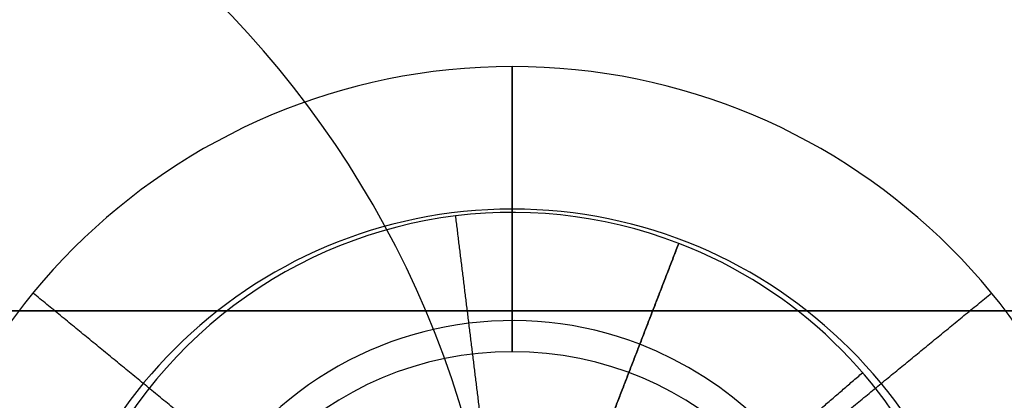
# Model space of a CAD drawing. Header units: millimetres. Extents: x -5.9 to 8.2, y -1.3 to -0.5.
# Tile 90 of 107: x 7.0841 to 7.1342, y -0.8433 to -0.824. Entities that reach past the tile are written whole.
import ezdxf

# ---------------------------------------------------------------- set-up
doc = ezdxf.new("R2010")
doc.units = ezdxf.units.MM
doc.header["$MEASUREMENT"] = 0
for name, color, linetype, true_color in [('IGES level 1', 7, 'Continuous', 0xffffff), ('IGES level 15', 7, 'Continuous', 0xffffff), ('IGES level 24', 7, 'Continuous', 0xffffff), ('IGES level 26', 7, 'Continuous', 0xcbd2ef), ('IGES level 55', 7, 'Continuous', 0xffffff)]:
    doc.layers.add(name, color=color, linetype=linetype, true_color=true_color)

msp = doc.modelspace()

# ---------------------------------------------------------------- linework, layer by layer
at = {"layer": 'IGES level 1'}
for centre in [(7.13416, -0.85828, -10.169943), (7.13416, -0.85828, -10.14974), (7.13416, -0.85828, -10.169943)]:
    msp.add_arc(centre, 0.076, 90, 270, dxfattribs=at)
for knots in [[3, 3, 3, 3, 3.125, 3.125, 3.25, 3.25, 3.375, 3.375, 3.5, 3.5, 3.625, 3.625, 3.75, 3.75, 4, 4, 4, 4], [0, 0, 0, 0, 0.125, 0.125, 0.25, 0.25, 0.375, 0.375, 0.5, 0.5, 0.625, 0.625, 0.75, 0.75, 1, 1, 1, 1]]:
    msp.add_open_spline([(7.13416, -0.93428, -10.144946), (7.124017, -0.93428, -10.144946), (7.114079, -0.932249, -10.14408), (7.09573, -0.924596, -10.141214), (7.087372, -0.918968, -10.139237), (7.073493, -0.905096, -10.135367), (7.067846, -0.896703, -10.133452), (7.060221, -0.87845, -10.130749), (7.058172, -0.868391, -10.129948), (7.058148, -0.848348, -10.129939), (7.060135, -0.838351, -10.130718), (7.067849, -0.819814, -10.133454), (7.073447, -0.811514, -10.135353), (7.094346, -0.79061, -10.141184), (7.113871, -0.78228, -10.144946), (7.13416, -0.78228, -10.144946)], degree=3, knots=knots, dxfattribs=at)
at = {"layer": 'IGES level 15'}
for centre, radius, start, end in [((7.13416, -0.85828, -10.154943), 0.073, 90, 270), ((7.13416, -0.85828, -10.169943), 0.073, 90, 270), ((7.13416, -0.85828, -10.162443), 0.073, 90, 270), ((7.13416, -0.85828, -10.169943), 0.073, 90, 270), ((7.13416, -0.85828, -10.154943), 0.073, 90, 270), ((7.10916, -0.857863, -10.154943), 0.0315, 90, 270), ((7.10916, -0.857863, -10.154943), 0.0315, 90, 270), ((7.10916, -0.857863, -10.154943), 0.0315, 270, 90), ((7.10916, -0.857863, -10.154943), 0.0315, 270, 90), ((7.10916, -0.857863, -10.162193), 0.02425, 90, 270), ((7.10916, -0.857863, -10.162193), 0.02425, 270, 90), ((7.10916, -0.857863, -10.169943), 0.017, 90, 270), ((7.10916, -0.857863, -10.169443), 0.017, 90, 270), ((7.10916, -0.857863, -10.169943), 0.017, 90, 270), ((7.10916, -0.857863, -10.169693), 0.017, 90, 270), ((7.10916, -0.857863, -10.169443), 0.017, 90, 270), ((7.10916, -0.857863, -10.169443), 0.017, 270, 90), ((7.10916, -0.857863, -10.169943), 0.017, 270, 90), ((7.10916, -0.857863, -10.169443), 0.017, 270, 90), ((7.10916, -0.857863, -10.169693), 0.017, 270, 90), ((7.10916, -0.857863, -10.169943), 0.017, 270, 90)]:
    msp.add_arc(centre, radius, start, end, dxfattribs=at)
for points in [[(7.10916, -0.840863, -10.169443), (7.10916, -0.833613, -10.162193), (7.10916, -0.826363, -10.154943)], [(7.10916, -0.826363, -10.154943), (7.10916, -0.833613, -10.162193), (7.10916, -0.840863, -10.169443)], [(7.096019, -0.847079, -10.169443), (7.090415, -0.842479, -10.162193), (7.08481, -0.83788, -10.154943)], [(7.122301, -0.847079, -10.169443), (7.127906, -0.842479, -10.162193), (7.13351, -0.83788, -10.154943)], [(7.10916, -0.840863, -10.169943), (7.10916, -0.840863, -10.169693), (7.10916, -0.840863, -10.169443)], [(7.10916, -0.840863, -10.169443), (7.10916, -0.840863, -10.169693), (7.10916, -0.840863, -10.169943)]]:
    msp.add_open_spline(points, degree=2, dxfattribs=at)
at = {"layer": 'IGES level 24'}
for points in [[(-4.91584, -0.83878, -10.352943), (1.18416, -0.83878, -10.352943), (7.28416, -0.83878, -10.352943)], [(-4.91584, -0.83878, -10.360943), (1.18416, -0.83878, -10.360943), (7.28416, -0.83878, -10.360943)], [(7.28416, -0.83878, -10.352943), (1.18416, -0.83878, -10.352943), (-4.91584, -0.83878, -10.352943)], [(-4.91584, -0.83878, -10.356943), (1.18416, -0.83878, -10.356943), (7.28416, -0.83878, -10.356943)], [(7.28416, -0.83878, -10.360943), (1.18416, -0.83878, -10.360943), (-4.91584, -0.83878, -10.360943)]]:
    msp.add_open_spline(points, degree=2, dxfattribs=at)
at = {"layer": 'IGES level 26'}
for centre, radius, start, end in [((7.10916, -0.85728, -10.154943), 0.0235, 68.9006, 248.9006), ((7.10916, -0.85728, -10.154943), 0.0235, 68.9006, 248.9006), ((7.10916, -0.85728, -10.158943), 0.0235, 68.9006, 248.9006), ((7.10916, -0.85728, -10.156943), 0.0235, 68.9006, 248.9006), ((7.10916, -0.85728, -10.158943), 0.0235, 68.9006, 248.9006), ((7.10916, -0.85728, -10.158943), 0.0235, 248.9006, 68.9006), ((7.10916, -0.85728, -10.158943), 0.0235, 248.9006, 68.9006), ((7.10916, -0.85728, -10.154943), 0.0235, 248.9006, 68.9006), ((7.10916, -0.85728, -10.156943), 0.0235, 248.9006, 68.9006), ((7.10916, -0.85728, -10.154943), 0.0235, 248.9006, 68.9006), ((7.10916, -0.85728, -10.164443), 0.018, 68.9006, 248.9006), ((7.10916, -0.85728, -10.164443), 0.018, 248.9006, 68.9006)]:
    msp.add_arc(centre, radius, start, end, dxfattribs=at)
for points in [[(7.106286, -0.833956, -10.158943), (7.106286, -0.833956, -10.156943), (7.106286, -0.833956, -10.154943)], [(7.107631, -0.844873, -10.169943), (7.106958, -0.839415, -10.164443), (7.106286, -0.833956, -10.158943)], [(7.11366, -0.845618, -10.169943), (7.11564, -0.840486, -10.164443), (7.11762, -0.835355, -10.158943)], [(7.11762, -0.835355, -10.158943), (7.11564, -0.840486, -10.164443), (7.11366, -0.845618, -10.169943)], [(7.11402, -0.844685, -10.154943), (7.11582, -0.84002, -10.154943), (7.11762, -0.835355, -10.154943)], [(7.11762, -0.835355, -10.158943), (7.11762, -0.835355, -10.156943), (7.11762, -0.835355, -10.154943)], [(7.11762, -0.835355, -10.154943), (7.11762, -0.835355, -10.156943), (7.11762, -0.835355, -10.158943)], [(7.118626, -0.849116, -10.169943), (7.122791, -0.845524, -10.164443), (7.126956, -0.841932, -10.158943)], [(7.126956, -0.841932, -10.158943), (7.126956, -0.841932, -10.156943), (7.126956, -0.841932, -10.154943)]]:
    msp.add_open_spline(points, degree=2, dxfattribs=at)
at = {"layer": 'IGES level 55'}
for centre in [(7.058711, -0.85828, -0.292443), (7.058711, -0.85828, -0.302443), (7.058711, -0.85828, -0.302443), (7.058711, -0.85828, -0.292443), (7.058711, -0.85828, -0.297443)]:
    msp.add_arc(centre, 0.05, 270, 90, dxfattribs=at)
msp.add_open_spline([(7.097362, -0.82656, -0.292443), (7.097362, -0.82656, -0.297443), (7.097362, -0.82656, -0.302443)], degree=2, dxfattribs=at)

doc.saveas('drawing.dxf')
